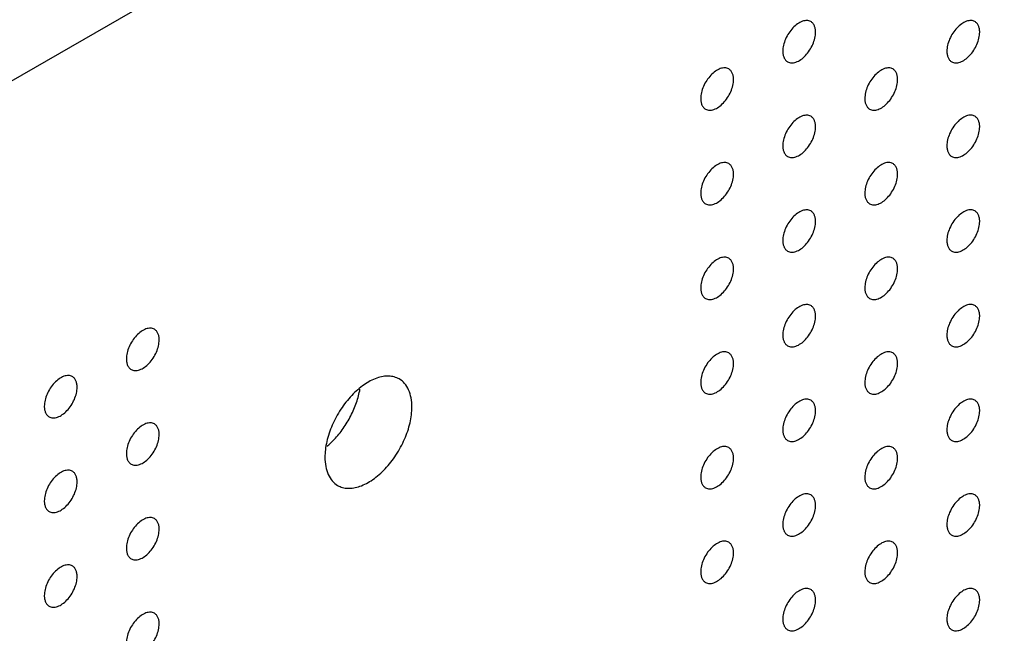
# Model space of a CAD drawing. Header units: inches. Extents: x 0 to 34, y 0 to 22.
# Tile 164 of 176: x 29.698 to 30.546, y 11.799 to 12.328. Entities that reach past the tile are written whole.
import ezdxf

# ---------------------------------------------------------------- set-up
doc = ezdxf.new("R2010")
doc.units = ezdxf.units.IN
doc.header["$LTSCALE"] = 1.87
doc.header["$MEASUREMENT"] = 0
doc.layers.add('02___PRT_ALL_AXES', color=7, linetype='CONTINUOUS')

msp = doc.modelspace()

# ---------------------------------------------------------------- linework, layer by layer
at = {"layer": '02___PRT_ALL_AXES', "color": 7, "linetype": 'CONTINUOUS'}
msp.add_line((32.12248, 13.67951), (24.71564, 9.40289), dxfattribs=at)
for points, knots in [([(30.37933, 12.32665), (30.37884, 12.32694), (30.37775, 12.32739), (30.37596, 12.32765), (30.37403, 12.32751), (30.37123, 12.32676), (30.36765, 12.32481), (30.3637, 12.32131), (30.3602, 12.31683), (30.35744, 12.31175), (30.35567, 12.30647), (30.35519, 12.30287), (30.35519, 12.30117)], [0, 0, 0, 0, 0.042842, 0.087441, 0.135298, 0.187275, 0.304489, 0.438213, 0.582466, 0.729664, 0.871609, 1, 1, 1, 1]), ([(30.38347, 12.3175), (30.38347, 12.31851), (30.38331, 12.32043), (30.38253, 12.32307), (30.38123, 12.32523), (30.37999, 12.32627), (30.37933, 12.32665)], [0, 0, 0, 0, 0.288094, 0.548173, 0.782164, 1, 1, 1, 1]), ([(30.52075, 12.32666), (30.52026, 12.32694), (30.51917, 12.3274), (30.51738, 12.32766), (30.51545, 12.32751), (30.51265, 12.32677), (30.50907, 12.32482), (30.50512, 12.32131), (30.50162, 12.31684), (30.49887, 12.31176), (30.49709, 12.30647), (30.49661, 12.30288), (30.49661, 12.30117)], [0, 0, 0, 0, 0.042842, 0.087441, 0.135298, 0.187275, 0.304489, 0.438213, 0.582466, 0.729664, 0.871609, 1, 1, 1, 1]), ([(30.52489, 12.31751), (30.52489, 12.31851), (30.52473, 12.32044), (30.52395, 12.32308), (30.52265, 12.32524), (30.52141, 12.32628), (30.52075, 12.32666)], [0, 0, 0, 0, 0.288094, 0.548173, 0.782164, 1, 1, 1, 1]), ([(30.35933, 12.29201), (30.35982, 12.29173), (30.36091, 12.29128), (30.3627, 12.29101), (30.36463, 12.29116), (30.36743, 12.2919), (30.37101, 12.29386), (30.37496, 12.29736), (30.37845, 12.30183), (30.38121, 12.30692), (30.38298, 12.3122), (30.38347, 12.31579), (30.38347, 12.3175)], [0, 0, 0, 0, 0.042842, 0.087441, 0.135298, 0.187275, 0.304489, 0.438213, 0.582466, 0.729664, 0.871609, 1, 1, 1, 1]), ([(30.50075, 12.29202), (30.50124, 12.29174), (30.50233, 12.29128), (30.50412, 12.29102), (30.50605, 12.29117), (30.50885, 12.29191), (30.51243, 12.29386), (30.51638, 12.29737), (30.51988, 12.30184), (30.52263, 12.30692), (30.5244, 12.31221), (30.52489, 12.3158), (30.52489, 12.31751)], [0, 0, 0, 0, 0.042842, 0.087441, 0.135298, 0.187275, 0.304489, 0.438213, 0.582466, 0.729664, 0.871609, 1, 1, 1, 1]), ([(30.35519, 12.30117), (30.35519, 12.30016), (30.35535, 12.29824), (30.35612, 12.29559), (30.35743, 12.29343), (30.35867, 12.29239), (30.35933, 12.29201)], [0, 0, 0, 0, 0.288094, 0.548173, 0.782164, 1, 1, 1, 1]), ([(30.49661, 12.30117), (30.49661, 12.30017), (30.49677, 12.29824), (30.49754, 12.2956), (30.49885, 12.29344), (30.50009, 12.2924), (30.50075, 12.29202)], [0, 0, 0, 0, 0.288094, 0.548173, 0.782164, 1, 1, 1, 1]), ([(30.30862, 12.28582), (30.30812, 12.28611), (30.30704, 12.28656), (30.30524, 12.28682), (30.30332, 12.28668), (30.30052, 12.28594), (30.29694, 12.28398), (30.29299, 12.28048), (30.28949, 12.27601), (30.28673, 12.27092), (30.28496, 12.26564), (30.28448, 12.26204), (30.28448, 12.26034)], [0, 0, 0, 0, 0.042842, 0.087441, 0.135298, 0.187275, 0.304489, 0.438213, 0.582466, 0.729664, 0.871609, 1, 1, 1, 1]), ([(30.45004, 12.28583), (30.44955, 12.28612), (30.44846, 12.28657), (30.44667, 12.28683), (30.44474, 12.28669), (30.44194, 12.28594), (30.43836, 12.28399), (30.43441, 12.28049), (30.43091, 12.27601), (30.42815, 12.27093), (30.42638, 12.26565), (30.4259, 12.26205), (30.4259, 12.26035)], [0, 0, 0, 0, 0.042842, 0.087441, 0.135298, 0.187275, 0.304489, 0.438213, 0.582466, 0.729664, 0.871609, 1, 1, 1, 1]), ([(30.31276, 12.27667), (30.31276, 12.27768), (30.3126, 12.2796), (30.31182, 12.28225), (30.31052, 12.28441), (30.30928, 12.28544), (30.30862, 12.28582)], [0, 0, 0, 0, 0.288094, 0.548173, 0.782164, 1, 1, 1, 1]), ([(30.45418, 12.27668), (30.45418, 12.27769), (30.45402, 12.27961), (30.45324, 12.28225), (30.45194, 12.28442), (30.4507, 12.28545), (30.45004, 12.28583)], [0, 0, 0, 0, 0.288094, 0.548173, 0.782164, 1, 1, 1, 1]), ([(30.28862, 12.25119), (30.28911, 12.2509), (30.2902, 12.25045), (30.29199, 12.25018), (30.29392, 12.25033), (30.29672, 12.25107), (30.3003, 12.25303), (30.30425, 12.25653), (30.30774, 12.261), (30.3105, 12.26609), (30.31227, 12.27137), (30.31276, 12.27496), (30.31276, 12.27667)], [0, 0, 0, 0, 0.042842, 0.087441, 0.135298, 0.187275, 0.304489, 0.438213, 0.582466, 0.729664, 0.871609, 1, 1, 1, 1]), ([(30.43004, 12.25119), (30.43053, 12.25091), (30.43162, 12.25046), (30.43341, 12.25019), (30.43534, 12.25034), (30.43814, 12.25108), (30.44172, 12.25304), (30.44567, 12.25654), (30.44916, 12.26101), (30.45192, 12.2661), (30.45369, 12.27138), (30.45418, 12.27497), (30.45418, 12.27668)], [0, 0, 0, 0, 0.042842, 0.087441, 0.135298, 0.187275, 0.304489, 0.438213, 0.582466, 0.729664, 0.871609, 1, 1, 1, 1]), ([(30.28448, 12.26034), (30.28448, 12.25933), (30.28463, 12.25741), (30.28541, 12.25476), (30.28672, 12.2526), (30.28796, 12.25157), (30.28862, 12.25119)], [0, 0, 0, 0, 0.288094, 0.548173, 0.782164, 1, 1, 1, 1]), ([(30.4259, 12.26035), (30.4259, 12.25934), (30.42606, 12.25742), (30.42683, 12.25477), (30.42814, 12.25261), (30.42938, 12.25157), (30.43004, 12.25119)], [0, 0, 0, 0, 0.288094, 0.548173, 0.782164, 1, 1, 1, 1]), ([(30.37933, 12.245), (30.37884, 12.24529), (30.37775, 12.24574), (30.37596, 12.24601), (30.37403, 12.24586), (30.37123, 12.24512), (30.36765, 12.24316), (30.3637, 12.23966), (30.3602, 12.23519), (30.35744, 12.2301), (30.35567, 12.22482), (30.35519, 12.22123), (30.35519, 12.21952)], [0, 0, 0, 0, 0.042842, 0.087441, 0.135298, 0.187275, 0.304489, 0.438213, 0.582466, 0.729664, 0.871609, 1, 1, 1, 1]), ([(30.38347, 12.23585), (30.38347, 12.23686), (30.38331, 12.23878), (30.38253, 12.24143), (30.38123, 12.24359), (30.37999, 12.24462), (30.37933, 12.245)], [0, 0, 0, 0, 0.288094, 0.548173, 0.782164, 1, 1, 1, 1]), ([(30.52075, 12.24501), (30.52026, 12.2453), (30.51917, 12.24575), (30.51738, 12.24601), (30.51545, 12.24587), (30.51265, 12.24512), (30.50907, 12.24317), (30.50512, 12.23967), (30.50162, 12.2352), (30.49887, 12.23011), (30.49709, 12.22483), (30.49661, 12.22123), (30.49661, 12.21953)], [0, 0, 0, 0, 0.042842, 0.087441, 0.135298, 0.187275, 0.304489, 0.438213, 0.582466, 0.729664, 0.871609, 1, 1, 1, 1]), ([(30.52489, 12.23586), (30.52489, 12.23687), (30.52473, 12.23879), (30.52395, 12.24144), (30.52265, 12.2436), (30.52141, 12.24463), (30.52075, 12.24501)], [0, 0, 0, 0, 0.288094, 0.548173, 0.782164, 1, 1, 1, 1]), ([(30.35933, 12.21037), (30.35982, 12.21008), (30.36091, 12.20963), (30.3627, 12.20937), (30.36463, 12.20951), (30.36743, 12.21025), (30.37101, 12.21221), (30.37496, 12.21571), (30.37845, 12.22018), (30.38121, 12.22527), (30.38298, 12.23055), (30.38347, 12.23415), (30.38347, 12.23585)], [0, 0, 0, 0, 0.042842, 0.087441, 0.135298, 0.187275, 0.304489, 0.438213, 0.582466, 0.729664, 0.871609, 1, 1, 1, 1]), ([(30.50075, 12.21037), (30.50124, 12.21009), (30.50233, 12.20964), (30.50412, 12.20937), (30.50605, 12.20952), (30.50885, 12.21026), (30.51243, 12.21222), (30.51638, 12.21572), (30.51988, 12.22019), (30.52263, 12.22528), (30.5244, 12.23056), (30.52489, 12.23415), (30.52489, 12.23586)], [0, 0, 0, 0, 0.042842, 0.087441, 0.135298, 0.187275, 0.304489, 0.438213, 0.582466, 0.729664, 0.871609, 1, 1, 1, 1]), ([(30.35519, 12.21952), (30.35519, 12.21851), (30.35535, 12.21659), (30.35612, 12.21394), (30.35743, 12.21178), (30.35867, 12.21075), (30.35933, 12.21037)], [0, 0, 0, 0, 0.288094, 0.548173, 0.782164, 1, 1, 1, 1]), ([(30.49661, 12.21953), (30.49661, 12.21852), (30.49677, 12.2166), (30.49754, 12.21395), (30.49885, 12.21179), (30.50009, 12.21075), (30.50075, 12.21037)], [0, 0, 0, 0, 0.288094, 0.548173, 0.782164, 1, 1, 1, 1]), ([(30.30862, 12.20418), (30.30812, 12.20446), (30.30704, 12.20491), (30.30524, 12.20518), (30.30332, 12.20503), (30.30052, 12.20429), (30.29694, 12.20233), (30.29299, 12.19883), (30.28949, 12.19436), (30.28673, 12.18927), (30.28496, 12.18399), (30.28448, 12.1804), (30.28448, 12.17869)], [0, 0, 0, 0, 0.042842, 0.087441, 0.135298, 0.187275, 0.304489, 0.438213, 0.582466, 0.729664, 0.871609, 1, 1, 1, 1]), ([(30.31276, 12.19502), (30.31276, 12.19603), (30.3126, 12.19795), (30.31182, 12.2006), (30.31052, 12.20276), (30.30928, 12.2038), (30.30862, 12.20418)], [0, 0, 0, 0, 0.288094, 0.548173, 0.782164, 1, 1, 1, 1]), ([(30.45004, 12.20419), (30.44955, 12.20447), (30.44846, 12.20492), (30.44667, 12.20519), (30.44474, 12.20504), (30.44194, 12.2043), (30.43836, 12.20234), (30.43441, 12.19884), (30.43091, 12.19437), (30.42815, 12.18928), (30.42638, 12.184), (30.4259, 12.18041), (30.4259, 12.1787)], [0, 0, 0, 0, 0.042842, 0.087441, 0.135298, 0.187275, 0.304489, 0.438213, 0.582466, 0.729664, 0.871609, 1, 1, 1, 1]), ([(30.45418, 12.19503), (30.45418, 12.19604), (30.45402, 12.19796), (30.45324, 12.20061), (30.45194, 12.20277), (30.4507, 12.2038), (30.45004, 12.20419)], [0, 0, 0, 0, 0.288094, 0.548173, 0.782164, 1, 1, 1, 1]), ([(30.28862, 12.16954), (30.28911, 12.16925), (30.2902, 12.1688), (30.29199, 12.16854), (30.29392, 12.16868), (30.29672, 12.16943), (30.3003, 12.17138), (30.30425, 12.17488), (30.30774, 12.17936), (30.3105, 12.18444), (30.31227, 12.18972), (30.31276, 12.19332), (30.31276, 12.19502)], [0, 0, 0, 0, 0.042842, 0.087441, 0.135298, 0.187275, 0.304489, 0.438213, 0.582466, 0.729664, 0.871609, 1, 1, 1, 1]), ([(30.43004, 12.16955), (30.43053, 12.16926), (30.43162, 12.16881), (30.43341, 12.16855), (30.43534, 12.16869), (30.43814, 12.16943), (30.44172, 12.17139), (30.44567, 12.17489), (30.44916, 12.17936), (30.45192, 12.18445), (30.45369, 12.18973), (30.45418, 12.19333), (30.45418, 12.19503)], [0, 0, 0, 0, 0.042842, 0.087441, 0.135298, 0.187275, 0.304489, 0.438213, 0.582466, 0.729664, 0.871609, 1, 1, 1, 1]), ([(30.28448, 12.17869), (30.28448, 12.17768), (30.28463, 12.17576), (30.28541, 12.17312), (30.28672, 12.17096), (30.28796, 12.16992), (30.28862, 12.16954)], [0, 0, 0, 0, 0.288094, 0.548173, 0.782164, 1, 1, 1, 1]), ([(30.4259, 12.1787), (30.4259, 12.17769), (30.42606, 12.17577), (30.42683, 12.17312), (30.42814, 12.17096), (30.42938, 12.16993), (30.43004, 12.16955)], [0, 0, 0, 0, 0.288094, 0.548173, 0.782164, 1, 1, 1, 1]), ([(30.37933, 12.16336), (30.37884, 12.16364), (30.37775, 12.16409), (30.37596, 12.16436), (30.37403, 12.16421), (30.37123, 12.16347), (30.36765, 12.16151), (30.3637, 12.15801), (30.3602, 12.15354), (30.35744, 12.14845), (30.35567, 12.14317), (30.35519, 12.13958), (30.35519, 12.13787)], [0, 0, 0, 0, 0.042842, 0.087441, 0.135298, 0.187275, 0.304489, 0.438213, 0.582466, 0.729664, 0.871609, 1, 1, 1, 1]), ([(30.38347, 12.1542), (30.38347, 12.15521), (30.38331, 12.15713), (30.38253, 12.15978), (30.38123, 12.16194), (30.37999, 12.16298), (30.37933, 12.16336)], [0, 0, 0, 0, 0.288094, 0.548173, 0.782164, 1, 1, 1, 1]), ([(30.52075, 12.16337), (30.52026, 12.16365), (30.51917, 12.1641), (30.51738, 12.16437), (30.51545, 12.16422), (30.51265, 12.16348), (30.50907, 12.16152), (30.50512, 12.15802), (30.50162, 12.15355), (30.49887, 12.14846), (30.49709, 12.14318), (30.49661, 12.13959), (30.49661, 12.13788)], [0, 0, 0, 0, 0.042842, 0.087441, 0.135298, 0.187275, 0.304489, 0.438213, 0.582466, 0.729664, 0.871609, 1, 1, 1, 1]), ([(30.52489, 12.15421), (30.52489, 12.15522), (30.52473, 12.15714), (30.52395, 12.15979), (30.52265, 12.16195), (30.52141, 12.16299), (30.52075, 12.16337)], [0, 0, 0, 0, 0.288094, 0.548173, 0.782164, 1, 1, 1, 1]), ([(30.35933, 12.12872), (30.35982, 12.12843), (30.36091, 12.12798), (30.3627, 12.12772), (30.36463, 12.12787), (30.36743, 12.12861), (30.37101, 12.13056), (30.37496, 12.13406), (30.37845, 12.13854), (30.38121, 12.14362), (30.38298, 12.14891), (30.38347, 12.1525), (30.38347, 12.1542)], [0, 0, 0, 0, 0.042842, 0.087441, 0.135298, 0.187275, 0.304489, 0.438213, 0.582466, 0.729664, 0.871609, 1, 1, 1, 1]), ([(30.50075, 12.12873), (30.50124, 12.12844), (30.50233, 12.12799), (30.50412, 12.12773), (30.50605, 12.12787), (30.50885, 12.12862), (30.51243, 12.13057), (30.51638, 12.13407), (30.51988, 12.13854), (30.52263, 12.14363), (30.5244, 12.14891), (30.52489, 12.15251), (30.52489, 12.15421)], [0, 0, 0, 0, 0.042842, 0.087441, 0.135298, 0.187275, 0.304489, 0.438213, 0.582466, 0.729664, 0.871609, 1, 1, 1, 1]), ([(30.35519, 12.13787), (30.35519, 12.13687), (30.35535, 12.13494), (30.35612, 12.1323), (30.35743, 12.13014), (30.35867, 12.1291), (30.35933, 12.12872)], [0, 0, 0, 0, 0.288094, 0.548173, 0.782164, 1, 1, 1, 1]), ([(30.49661, 12.13788), (30.49661, 12.13687), (30.49677, 12.13495), (30.49754, 12.1323), (30.49885, 12.13014), (30.50009, 12.12911), (30.50075, 12.12873)], [0, 0, 0, 0, 0.288094, 0.548173, 0.782164, 1, 1, 1, 1]), ([(30.30862, 12.12253), (30.30812, 12.12281), (30.30704, 12.12327), (30.30524, 12.12353), (30.30332, 12.12338), (30.30052, 12.12264), (30.29694, 12.12069), (30.29299, 12.11718), (30.28949, 12.11271), (30.28673, 12.10763), (30.28496, 12.10234), (30.28448, 12.09875), (30.28448, 12.09705)], [0, 0, 0, 0, 0.042842, 0.087441, 0.135298, 0.187275, 0.304489, 0.438213, 0.582466, 0.729664, 0.871609, 1, 1, 1, 1]), ([(30.31276, 12.11338), (30.31276, 12.11438), (30.3126, 12.11631), (30.31182, 12.11895), (30.31052, 12.12111), (30.30928, 12.12215), (30.30862, 12.12253)], [0, 0, 0, 0, 0.288094, 0.548173, 0.782164, 1, 1, 1, 1]), ([(30.45004, 12.12254), (30.44955, 12.12282), (30.44846, 12.12328), (30.44667, 12.12354), (30.44474, 12.12339), (30.44194, 12.12265), (30.43836, 12.12069), (30.43441, 12.11719), (30.43091, 12.11272), (30.42815, 12.10763), (30.42638, 12.10235), (30.4259, 12.09876), (30.4259, 12.09705)], [0, 0, 0, 0, 0.042842, 0.087441, 0.135298, 0.187275, 0.304489, 0.438213, 0.582466, 0.729664, 0.871609, 1, 1, 1, 1]), ([(30.45418, 12.11338), (30.45418, 12.11439), (30.45402, 12.11631), (30.45324, 12.11896), (30.45194, 12.12112), (30.4507, 12.12216), (30.45004, 12.12254)], [0, 0, 0, 0, 0.288094, 0.548173, 0.782164, 1, 1, 1, 1]), ([(30.28862, 12.08789), (30.28911, 12.08761), (30.2902, 12.08715), (30.29199, 12.08689), (30.29392, 12.08704), (30.29672, 12.08778), (30.3003, 12.08973), (30.30425, 12.09324), (30.30774, 12.09771), (30.3105, 12.10279), (30.31227, 12.10808), (30.31276, 12.11167), (30.31276, 12.11338)], [0, 0, 0, 0, 0.042842, 0.087441, 0.135298, 0.187275, 0.304489, 0.438213, 0.582466, 0.729664, 0.871609, 1, 1, 1, 1]), ([(30.43004, 12.0879), (30.43053, 12.08761), (30.43162, 12.08716), (30.43341, 12.0869), (30.43534, 12.08705), (30.43814, 12.08779), (30.44172, 12.08974), (30.44567, 12.09325), (30.44916, 12.09772), (30.45192, 12.1028), (30.45369, 12.10809), (30.45418, 12.11168), (30.45418, 12.11338)], [0, 0, 0, 0, 0.042842, 0.087441, 0.135298, 0.187275, 0.304489, 0.438213, 0.582466, 0.729664, 0.871609, 1, 1, 1, 1]), ([(30.28448, 12.09705), (30.28448, 12.09604), (30.28463, 12.09411), (30.28541, 12.09147), (30.28672, 12.08931), (30.28796, 12.08827), (30.28862, 12.08789)], [0, 0, 0, 0, 0.288094, 0.548173, 0.782164, 1, 1, 1, 1]), ([(30.4259, 12.09705), (30.4259, 12.09605), (30.42606, 12.09412), (30.42683, 12.09148), (30.42814, 12.08932), (30.42938, 12.08828), (30.43004, 12.0879)], [0, 0, 0, 0, 0.288094, 0.548173, 0.782164, 1, 1, 1, 1]), ([(30.37933, 12.08171), (30.37884, 12.082), (30.37775, 12.08245), (30.37596, 12.08271), (30.37403, 12.08256), (30.37123, 12.08182), (30.36765, 12.07987), (30.3637, 12.07636), (30.3602, 12.07189), (30.35744, 12.06681), (30.35567, 12.06152), (30.35519, 12.05793), (30.35519, 12.05623)], [0, 0, 0, 0, 0.042842, 0.087441, 0.135298, 0.187275, 0.304489, 0.438213, 0.582466, 0.729664, 0.871609, 1, 1, 1, 1]), ([(30.38347, 12.07256), (30.38347, 12.07356), (30.38331, 12.07549), (30.38253, 12.07813), (30.38123, 12.08029), (30.37999, 12.08133), (30.37933, 12.08171)], [0, 0, 0, 0, 0.288094, 0.548173, 0.782164, 1, 1, 1, 1]), ([(30.52075, 12.08172), (30.52026, 12.082), (30.51917, 12.08246), (30.51738, 12.08272), (30.51545, 12.08257), (30.51265, 12.08183), (30.50907, 12.07988), (30.50512, 12.07637), (30.50162, 12.0719), (30.49887, 12.06682), (30.49709, 12.06153), (30.49661, 12.05794), (30.49661, 12.05623)], [0, 0, 0, 0, 0.042842, 0.087441, 0.135298, 0.187275, 0.304489, 0.438213, 0.582466, 0.729664, 0.871609, 1, 1, 1, 1]), ([(30.52489, 12.07256), (30.52489, 12.07357), (30.52473, 12.0755), (30.52395, 12.07814), (30.52265, 12.0803), (30.52141, 12.08134), (30.52075, 12.08172)], [0, 0, 0, 0, 0.288094, 0.548173, 0.782164, 1, 1, 1, 1]), ([(30.35933, 12.04707), (30.35982, 12.04679), (30.36091, 12.04633), (30.3627, 12.04607), (30.36463, 12.04622), (30.36743, 12.04696), (30.37101, 12.04892), (30.37496, 12.05242), (30.37845, 12.05689), (30.38121, 12.06198), (30.38298, 12.06726), (30.38347, 12.07085), (30.38347, 12.07256)], [0, 0, 0, 0, 0.042842, 0.087441, 0.135298, 0.187275, 0.304489, 0.438213, 0.582466, 0.729664, 0.871609, 1, 1, 1, 1]), ([(30.50075, 12.04708), (30.50124, 12.0468), (30.50233, 12.04634), (30.50412, 12.04608), (30.50605, 12.04623), (30.50885, 12.04697), (30.51243, 12.04892), (30.51638, 12.05243), (30.51988, 12.0569), (30.52263, 12.06198), (30.5244, 12.06727), (30.52489, 12.07086), (30.52489, 12.07256)], [0, 0, 0, 0, 0.042842, 0.087441, 0.135298, 0.187275, 0.304489, 0.438213, 0.582466, 0.729664, 0.871609, 1, 1, 1, 1]), ([(29.81364, 12.06127), (29.81315, 12.06155), (29.81206, 12.062), (29.81027, 12.06227), (29.80834, 12.06212), (29.80554, 12.06138), (29.80196, 12.05942), (29.79801, 12.05592), (29.79452, 12.05145), (29.79176, 12.04636), (29.78999, 12.04108), (29.7895, 12.03749), (29.7895, 12.03578)], [0, 0, 0, 0, 0.042842, 0.087441, 0.135298, 0.187275, 0.304489, 0.438213, 0.582466, 0.729664, 0.871609, 1, 1, 1, 1]), ([(29.81778, 12.05211), (29.81778, 12.05312), (29.81763, 12.05504), (29.81685, 12.05769), (29.81554, 12.05985), (29.8143, 12.06089), (29.81364, 12.06127)], [0, 0, 0, 0, 0.288094, 0.548173, 0.782164, 1, 1, 1, 1]), ([(29.79364, 12.02663), (29.79414, 12.02634), (29.79522, 12.02589), (29.79701, 12.02563), (29.79894, 12.02577), (29.80174, 12.02652), (29.80532, 12.02847), (29.80927, 12.03197), (29.81277, 12.03645), (29.81553, 12.04153), (29.8173, 12.04681), (29.81778, 12.05041), (29.81778, 12.05211)], [0, 0, 0, 0, 0.042842, 0.087441, 0.135298, 0.187275, 0.304489, 0.438213, 0.582466, 0.729664, 0.871609, 1, 1, 1, 1]), ([(30.35519, 12.05623), (30.35519, 12.05522), (30.35535, 12.0533), (30.35612, 12.05065), (30.35743, 12.04849), (30.35867, 12.04745), (30.35933, 12.04707)], [0, 0, 0, 0, 0.288094, 0.548173, 0.782164, 1, 1, 1, 1]), ([(30.49661, 12.05623), (30.49661, 12.05523), (30.49677, 12.0533), (30.49754, 12.05066), (30.49885, 12.0485), (30.50009, 12.04746), (30.50075, 12.04708)], [0, 0, 0, 0, 0.288094, 0.548173, 0.782164, 1, 1, 1, 1]), ([(30.30862, 12.04088), (30.30812, 12.04117), (30.30704, 12.04162), (30.30524, 12.04188), (30.30332, 12.04174), (30.30052, 12.04099), (30.29694, 12.03904), (30.29299, 12.03554), (30.28949, 12.03107), (30.28673, 12.02598), (30.28496, 12.0207), (30.28448, 12.0171), (30.28448, 12.0154)], [0, 0, 0, 0, 0.042842, 0.087441, 0.135298, 0.187275, 0.304489, 0.438213, 0.582466, 0.729664, 0.871609, 1, 1, 1, 1]), ([(30.31276, 12.03173), (30.31276, 12.03274), (30.3126, 12.03466), (30.31182, 12.03731), (30.31052, 12.03947), (30.30928, 12.0405), (30.30862, 12.04088)], [0, 0, 0, 0, 0.288094, 0.548173, 0.782164, 1, 1, 1, 1]), ([(30.45004, 12.04089), (30.44955, 12.04118), (30.44846, 12.04163), (30.44667, 12.04189), (30.44474, 12.04174), (30.44194, 12.041), (30.43836, 12.03905), (30.43441, 12.03555), (30.43091, 12.03107), (30.42815, 12.02599), (30.42638, 12.0207), (30.4259, 12.01711), (30.4259, 12.01541)], [0, 0, 0, 0, 0.042842, 0.087441, 0.135298, 0.187275, 0.304489, 0.438213, 0.582466, 0.729664, 0.871609, 1, 1, 1, 1]), ([(30.45418, 12.03174), (30.45418, 12.03274), (30.45402, 12.03467), (30.45324, 12.03731), (30.45194, 12.03947), (30.4507, 12.04051), (30.45004, 12.04089)], [0, 0, 0, 0, 0.288094, 0.548173, 0.782164, 1, 1, 1, 1]), ([(29.7895, 12.03578), (29.7895, 12.03478), (29.78966, 12.03285), (29.79044, 12.03021), (29.79174, 12.02805), (29.79298, 12.02701), (29.79364, 12.02663)], [0, 0, 0, 0, 0.288094, 0.548173, 0.782164, 1, 1, 1, 1]), ([(30.28862, 12.00624), (30.28911, 12.00596), (30.2902, 12.00551), (30.29199, 12.00524), (30.29392, 12.00539), (30.29672, 12.00613), (30.3003, 12.00809), (30.30425, 12.01159), (30.30774, 12.01606), (30.3105, 12.02115), (30.31227, 12.02643), (30.31276, 12.03002), (30.31276, 12.03173)], [0, 0, 0, 0, 0.042842, 0.087441, 0.135298, 0.187275, 0.304489, 0.438213, 0.582466, 0.729664, 0.871609, 1, 1, 1, 1]), ([(30.43004, 12.00625), (30.43053, 12.00597), (30.43162, 12.00552), (30.43341, 12.00525), (30.43534, 12.0054), (30.43814, 12.00614), (30.44172, 12.0081), (30.44567, 12.0116), (30.44916, 12.01607), (30.45192, 12.02116), (30.45369, 12.02644), (30.45418, 12.03003), (30.45418, 12.03174)], [0, 0, 0, 0, 0.042842, 0.087441, 0.135298, 0.187275, 0.304489, 0.438213, 0.582466, 0.729664, 0.871609, 1, 1, 1, 1]), ([(29.74293, 12.02044), (29.74244, 12.02072), (29.74135, 12.02118), (29.73956, 12.02144), (29.73763, 12.02129), (29.73483, 12.02055), (29.73125, 12.0186), (29.7273, 12.01509), (29.72381, 12.01062), (29.72105, 12.00554), (29.71928, 12.00025), (29.71879, 11.99666), (29.71879, 11.99496)], [0, 0, 0, 0, 0.042842, 0.087441, 0.135298, 0.187275, 0.304489, 0.438213, 0.582466, 0.729664, 0.871609, 1, 1, 1, 1]), ([(29.74707, 12.01129), (29.74707, 12.01229), (29.74691, 12.01422), (29.74614, 12.01686), (29.74483, 12.01902), (29.74359, 12.02006), (29.74293, 12.02044)], [0, 0, 0, 0, 0.288094, 0.548173, 0.782164, 1, 1, 1, 1]), ([(30.0246, 12.01842), (30.02329, 12.01917), (30.02041, 12.02036), (30.01566, 12.02106), (30.01055, 12.02069), (30.00313, 12.01871), (29.99365, 12.01353), (29.98317, 12.00425), (29.97391, 11.99239), (29.96662, 11.97892), (29.96259, 11.967), (29.96092, 11.95761), (29.96062, 11.95307), (29.96062, 11.95088)], [0, 0, 0, 0, 0.042847, 0.087469, 0.135284, 0.18725, 0.304483, 0.438129, 0.582466, 0.72954, 0.871223, 0.937716, 1, 1, 1, 1]), ([(30.03557, 11.99416), (30.03557, 11.99684), (30.03516, 12.00194), (30.0331, 12.00896), (30.02962, 12.01466), (30.02635, 12.01741), (30.0246, 12.01842)], [0, 0, 0, 0, 0.289147, 0.54903, 0.782314, 1, 1, 1, 1]), ([(30.28448, 12.0154), (30.28448, 12.01439), (30.28463, 12.01247), (30.28541, 12.00982), (30.28672, 12.00766), (30.28796, 12.00662), (30.28862, 12.00624)], [0, 0, 0, 0, 0.288094, 0.548173, 0.782164, 1, 1, 1, 1]), ([(30.4259, 12.01541), (30.4259, 12.0144), (30.42606, 12.01248), (30.42683, 12.00983), (30.42814, 12.00767), (30.42938, 12.00663), (30.43004, 12.00625)], [0, 0, 0, 0, 0.288094, 0.548173, 0.782164, 1, 1, 1, 1]), ([(29.72293, 11.9858), (29.72342, 11.98552), (29.72451, 11.98506), (29.7263, 11.9848), (29.72823, 11.98495), (29.73103, 11.98569), (29.73461, 11.98764), (29.73856, 11.99115), (29.74206, 11.99562), (29.74482, 12.0007), (29.74659, 12.00599), (29.74707, 12.00958), (29.74707, 12.01129)], [0, 0, 0, 0, 0.042842, 0.087441, 0.135298, 0.187275, 0.304489, 0.438213, 0.582466, 0.729664, 0.871609, 1, 1, 1, 1]), ([(29.9686, 11.96613), (29.97144, 11.96913), (29.97671, 11.97565), (29.98319, 11.9864), (29.98808, 11.99779), (29.99017, 12.0057), (29.99084, 12.0096)], [0, 0, 0, 0, 0.250317, 0.50671, 0.759616, 1, 1, 1, 1]), ([(30.37933, 12.00006), (30.37884, 12.00035), (30.37775, 12.0008), (30.37596, 12.00106), (30.37403, 12.00092), (30.37123, 12.00018), (30.36765, 11.99822), (30.3637, 11.99472), (30.3602, 11.99025), (30.35744, 11.98516), (30.35567, 11.97988), (30.35519, 11.97628), (30.35519, 11.97458)], [0, 0, 0, 0, 0.042842, 0.087441, 0.135298, 0.187275, 0.304489, 0.438213, 0.582466, 0.729664, 0.871609, 1, 1, 1, 1]), ([(30.38347, 11.99091), (30.38347, 11.99192), (30.38331, 11.99384), (30.38253, 11.99649), (30.38123, 11.99865), (30.37999, 11.99968), (30.37933, 12.00006)], [0, 0, 0, 0, 0.288094, 0.548173, 0.782164, 1, 1, 1, 1]), ([(30.52075, 12.00007), (30.52026, 12.00036), (30.51917, 12.00081), (30.51738, 12.00107), (30.51545, 12.00093), (30.51265, 12.00018), (30.50907, 11.99823), (30.50512, 11.99473), (30.50162, 11.99025), (30.49887, 11.98517), (30.49709, 11.97989), (30.49661, 11.97629), (30.49661, 11.97459)], [0, 0, 0, 0, 0.042842, 0.087441, 0.135298, 0.187275, 0.304489, 0.438213, 0.582466, 0.729664, 0.871609, 1, 1, 1, 1]), ([(30.52489, 11.99092), (30.52489, 11.99193), (30.52473, 11.99385), (30.52395, 11.99649), (30.52265, 11.99865), (30.52141, 11.99969), (30.52075, 12.00007)], [0, 0, 0, 0, 0.288094, 0.548173, 0.782164, 1, 1, 1, 1]), ([(29.71879, 11.99496), (29.71879, 11.99395), (29.71895, 11.99202), (29.71973, 11.98938), (29.72103, 11.98722), (29.72227, 11.98618), (29.72293, 11.9858)], [0, 0, 0, 0, 0.288094, 0.548173, 0.782164, 1, 1, 1, 1]), ([(29.9716, 11.92662), (29.9729, 11.92587), (29.97578, 11.92467), (29.98054, 11.92397), (29.98564, 11.92435), (29.99306, 11.92632), (30.00255, 11.93151), (30.01303, 11.94079), (30.02228, 11.95264), (30.02958, 11.96611), (30.03361, 11.97804), (30.03527, 11.98743), (30.03557, 11.99196), (30.03557, 11.99416)], [0, 0, 0, 0, 0.042847, 0.087469, 0.135284, 0.18725, 0.304483, 0.438129, 0.582466, 0.72954, 0.871223, 0.937716, 1, 1, 1, 1]), ([(30.35933, 11.96542), (30.35982, 11.96514), (30.36091, 11.96469), (30.3627, 11.96442), (30.36463, 11.96457), (30.36743, 11.96531), (30.37101, 11.96727), (30.37496, 11.97077), (30.37845, 11.97524), (30.38121, 11.98033), (30.38298, 11.98561), (30.38347, 11.9892), (30.38347, 11.99091)], [0, 0, 0, 0, 0.042842, 0.087441, 0.135298, 0.187275, 0.304489, 0.438213, 0.582466, 0.729664, 0.871609, 1, 1, 1, 1]), ([(30.50075, 11.96543), (30.50124, 11.96515), (30.50233, 11.9647), (30.50412, 11.96443), (30.50605, 11.96458), (30.50885, 11.96532), (30.51243, 11.96728), (30.51638, 11.97078), (30.51988, 11.97525), (30.52263, 11.98034), (30.5244, 11.98562), (30.52489, 11.98921), (30.52489, 11.99092)], [0, 0, 0, 0, 0.042842, 0.087441, 0.135298, 0.187275, 0.304489, 0.438213, 0.582466, 0.729664, 0.871609, 1, 1, 1, 1]), ([(29.81364, 11.97962), (29.81315, 11.9799), (29.81206, 11.98036), (29.81027, 11.98062), (29.80834, 11.98047), (29.80554, 11.97973), (29.80196, 11.97778), (29.79801, 11.97427), (29.79452, 11.9698), (29.79176, 11.96472), (29.78999, 11.95943), (29.7895, 11.95584), (29.7895, 11.95414)], [0, 0, 0, 0, 0.042842, 0.087441, 0.135298, 0.187275, 0.304489, 0.438213, 0.582466, 0.729664, 0.871609, 1, 1, 1, 1]), ([(29.81778, 11.97047), (29.81778, 11.97147), (29.81763, 11.9734), (29.81685, 11.97604), (29.81554, 11.9782), (29.8143, 11.97924), (29.81364, 11.97962)], [0, 0, 0, 0, 0.288094, 0.548173, 0.782164, 1, 1, 1, 1]), ([(30.35519, 11.97458), (30.35519, 11.97357), (30.35535, 11.97165), (30.35612, 11.969), (30.35743, 11.96684), (30.35867, 11.96581), (30.35933, 11.96542)], [0, 0, 0, 0, 0.288094, 0.548173, 0.782164, 1, 1, 1, 1]), ([(30.49661, 11.97459), (30.49661, 11.97358), (30.49677, 11.97166), (30.49754, 11.96901), (30.49885, 11.96685), (30.50009, 11.96581), (30.50075, 11.96543)], [0, 0, 0, 0, 0.288094, 0.548173, 0.782164, 1, 1, 1, 1]), ([(29.79364, 11.94498), (29.79414, 11.9447), (29.79522, 11.94424), (29.79701, 11.94398), (29.79894, 11.94413), (29.80174, 11.94487), (29.80532, 11.94682), (29.80927, 11.95033), (29.81277, 11.9548), (29.81553, 11.95988), (29.8173, 11.96517), (29.81778, 11.96876), (29.81778, 11.97047)], [0, 0, 0, 0, 0.042842, 0.087441, 0.135298, 0.187275, 0.304489, 0.438213, 0.582466, 0.729664, 0.871609, 1, 1, 1, 1]), ([(29.96235, 11.96026), (29.96289, 11.96071), (29.96506, 11.96257), (29.96711, 11.96457), (29.9686, 11.96613)], [0, 0, 0, 0, 0.244724, 1, 1, 1, 1]), ([(30.30862, 11.95924), (30.30812, 11.95952), (30.30704, 11.95997), (30.30524, 11.96024), (30.30332, 11.96009), (30.30052, 11.95935), (30.29694, 11.95739), (30.29299, 11.95389), (30.28949, 11.94942), (30.28673, 11.94433), (30.28496, 11.93905), (30.28448, 11.93546), (30.28448, 11.93375)], [0, 0, 0, 0, 0.042842, 0.087441, 0.135298, 0.187275, 0.304489, 0.438213, 0.582466, 0.729664, 0.871609, 1, 1, 1, 1]), ([(30.31276, 11.95008), (30.31276, 11.95109), (30.3126, 11.95301), (30.31182, 11.95566), (30.31052, 11.95782), (30.30928, 11.95886), (30.30862, 11.95924)], [0, 0, 0, 0, 0.288094, 0.548173, 0.782164, 1, 1, 1, 1]), ([(30.45004, 11.95924), (30.44955, 11.95953), (30.44846, 11.95998), (30.44667, 11.96024), (30.44474, 11.9601), (30.44194, 11.95936), (30.43836, 11.9574), (30.43441, 11.9539), (30.43091, 11.94943), (30.42815, 11.94434), (30.42638, 11.93906), (30.4259, 11.93546), (30.4259, 11.93376)], [0, 0, 0, 0, 0.042842, 0.087441, 0.135298, 0.187275, 0.304489, 0.438213, 0.582466, 0.729664, 0.871609, 1, 1, 1, 1]), ([(30.45418, 11.95009), (30.45418, 11.9511), (30.45402, 11.95302), (30.45324, 11.95567), (30.45194, 11.95783), (30.4507, 11.95886), (30.45004, 11.95924)], [0, 0, 0, 0, 0.288094, 0.548173, 0.782164, 1, 1, 1, 1]), ([(29.7895, 11.95414), (29.7895, 11.95313), (29.78966, 11.95121), (29.79044, 11.94856), (29.79174, 11.9464), (29.79298, 11.94536), (29.79364, 11.94498)], [0, 0, 0, 0, 0.288094, 0.548173, 0.782164, 1, 1, 1, 1]), ([(29.96062, 11.95088), (29.96062, 11.9482), (29.96104, 11.94309), (29.96309, 11.93607), (29.96658, 11.93038), (29.96985, 11.92763), (29.9716, 11.92662)], [0, 0, 0, 0, 0.289147, 0.54903, 0.782314, 1, 1, 1, 1]), ([(30.28862, 11.9246), (30.28911, 11.92431), (30.2902, 11.92386), (30.29199, 11.9236), (30.29392, 11.92374), (30.29672, 11.92449), (30.3003, 11.92644), (30.30425, 11.92994), (30.30774, 11.93441), (30.3105, 11.9395), (30.31227, 11.94478), (30.31276, 11.94838), (30.31276, 11.95008)], [0, 0, 0, 0, 0.042842, 0.087441, 0.135298, 0.187275, 0.304489, 0.438213, 0.582466, 0.729664, 0.871609, 1, 1, 1, 1]), ([(30.43004, 11.92461), (30.43053, 11.92432), (30.43162, 11.92387), (30.43341, 11.9236), (30.43534, 11.92375), (30.43814, 11.92449), (30.44172, 11.92645), (30.44567, 11.92995), (30.44916, 11.93442), (30.45192, 11.93951), (30.45369, 11.94479), (30.45418, 11.94838), (30.45418, 11.95009)], [0, 0, 0, 0, 0.042842, 0.087441, 0.135298, 0.187275, 0.304489, 0.438213, 0.582466, 0.729664, 0.871609, 1, 1, 1, 1]), ([(29.74293, 11.93879), (29.74244, 11.93908), (29.74135, 11.93953), (29.73956, 11.93979), (29.73763, 11.93965), (29.73483, 11.9389), (29.73125, 11.93695), (29.7273, 11.93345), (29.72381, 11.92898), (29.72105, 11.92389), (29.71928, 11.91861), (29.71879, 11.91501), (29.71879, 11.91331)], [0, 0, 0, 0, 0.042842, 0.087441, 0.135298, 0.187275, 0.304489, 0.438213, 0.582466, 0.729664, 0.871609, 1, 1, 1, 1]), ([(29.74707, 11.92964), (29.74707, 11.93065), (29.74691, 11.93257), (29.74614, 11.93522), (29.74483, 11.93738), (29.74359, 11.93841), (29.74293, 11.93879)], [0, 0, 0, 0, 0.288094, 0.548173, 0.782164, 1, 1, 1, 1]), ([(30.28448, 11.93375), (30.28448, 11.93274), (30.28463, 11.93082), (30.28541, 11.92817), (30.28672, 11.92601), (30.28796, 11.92498), (30.28862, 11.9246)], [0, 0, 0, 0, 0.288094, 0.548173, 0.782164, 1, 1, 1, 1]), ([(30.4259, 11.93376), (30.4259, 11.93275), (30.42606, 11.93083), (30.42683, 11.92818), (30.42814, 11.92602), (30.42938, 11.92499), (30.43004, 11.92461)], [0, 0, 0, 0, 0.288094, 0.548173, 0.782164, 1, 1, 1, 1]), ([(29.72293, 11.90415), (29.72342, 11.90387), (29.72451, 11.90342), (29.7263, 11.90315), (29.72823, 11.9033), (29.73103, 11.90404), (29.73461, 11.906), (29.73856, 11.9095), (29.74206, 11.91397), (29.74482, 11.91906), (29.74659, 11.92434), (29.74707, 11.92793), (29.74707, 11.92964)], [0, 0, 0, 0, 0.042842, 0.087441, 0.135298, 0.187275, 0.304489, 0.438213, 0.582466, 0.729664, 0.871609, 1, 1, 1, 1]), ([(30.37933, 11.91842), (30.37884, 11.9187), (30.37775, 11.91915), (30.37596, 11.91942), (30.37403, 11.91927), (30.37123, 11.91853), (30.36765, 11.91657), (30.3637, 11.91307), (30.3602, 11.9086), (30.35744, 11.90351), (30.35567, 11.89823), (30.35519, 11.89464), (30.35519, 11.89293)], [0, 0, 0, 0, 0.042842, 0.087441, 0.135298, 0.187275, 0.304489, 0.438213, 0.582466, 0.729664, 0.871609, 1, 1, 1, 1]), ([(30.38347, 11.90926), (30.38347, 11.91027), (30.38331, 11.91219), (30.38253, 11.91484), (30.38123, 11.917), (30.37999, 11.91804), (30.37933, 11.91842)], [0, 0, 0, 0, 0.288094, 0.548173, 0.782164, 1, 1, 1, 1]), ([(30.52075, 11.91842), (30.52026, 11.91871), (30.51917, 11.91916), (30.51738, 11.91943), (30.51545, 11.91928), (30.51265, 11.91854), (30.50907, 11.91658), (30.50512, 11.91308), (30.50162, 11.90861), (30.49887, 11.90352), (30.49709, 11.89824), (30.49661, 11.89465), (30.49661, 11.89294)], [0, 0, 0, 0, 0.042842, 0.087441, 0.135298, 0.187275, 0.304489, 0.438213, 0.582466, 0.729664, 0.871609, 1, 1, 1, 1]), ([(30.52489, 11.90927), (30.52489, 11.91028), (30.52473, 11.9122), (30.52395, 11.91485), (30.52265, 11.91701), (30.52141, 11.91804), (30.52075, 11.91842)], [0, 0, 0, 0, 0.288094, 0.548173, 0.782164, 1, 1, 1, 1]), ([(29.71879, 11.91331), (29.71879, 11.9123), (29.71895, 11.91038), (29.71973, 11.90773), (29.72103, 11.90557), (29.72227, 11.90453), (29.72293, 11.90415)], [0, 0, 0, 0, 0.288094, 0.548173, 0.782164, 1, 1, 1, 1]), ([(30.35933, 11.88378), (30.35982, 11.88349), (30.36091, 11.88304), (30.3627, 11.88278), (30.36463, 11.88292), (30.36743, 11.88367), (30.37101, 11.88562), (30.37496, 11.88912), (30.37845, 11.8936), (30.38121, 11.89868), (30.38298, 11.90396), (30.38347, 11.90756), (30.38347, 11.90926)], [0, 0, 0, 0, 0.042842, 0.087441, 0.135298, 0.187275, 0.304489, 0.438213, 0.582466, 0.729664, 0.871609, 1, 1, 1, 1]), ([(30.50075, 11.88379), (30.50124, 11.8835), (30.50233, 11.88305), (30.50412, 11.88279), (30.50605, 11.88293), (30.50885, 11.88367), (30.51243, 11.88563), (30.51638, 11.88913), (30.51988, 11.8936), (30.52263, 11.89869), (30.5244, 11.90397), (30.52489, 11.90757), (30.52489, 11.90927)], [0, 0, 0, 0, 0.042842, 0.087441, 0.135298, 0.187275, 0.304489, 0.438213, 0.582466, 0.729664, 0.871609, 1, 1, 1, 1]), ([(29.81364, 11.89797), (29.81315, 11.89826), (29.81206, 11.89871), (29.81027, 11.89897), (29.80834, 11.89883), (29.80554, 11.89808), (29.80196, 11.89613), (29.79801, 11.89263), (29.79452, 11.88816), (29.79176, 11.88307), (29.78999, 11.87779), (29.7895, 11.87419), (29.7895, 11.87249)], [0, 0, 0, 0, 0.042842, 0.087441, 0.135298, 0.187275, 0.304489, 0.438213, 0.582466, 0.729664, 0.871609, 1, 1, 1, 1]), ([(29.81778, 11.88882), (29.81778, 11.88983), (29.81763, 11.89175), (29.81685, 11.8944), (29.81554, 11.89656), (29.8143, 11.89759), (29.81364, 11.89797)], [0, 0, 0, 0, 0.288094, 0.548173, 0.782164, 1, 1, 1, 1]), ([(29.79364, 11.86333), (29.79414, 11.86305), (29.79522, 11.8626), (29.79701, 11.86233), (29.79894, 11.86248), (29.80174, 11.86322), (29.80532, 11.86518), (29.80927, 11.86868), (29.81277, 11.87315), (29.81553, 11.87824), (29.8173, 11.88352), (29.81778, 11.88711), (29.81778, 11.88882)], [0, 0, 0, 0, 0.042842, 0.087441, 0.135298, 0.187275, 0.304489, 0.438213, 0.582466, 0.729664, 0.871609, 1, 1, 1, 1]), ([(30.35519, 11.89293), (30.35519, 11.89192), (30.35535, 11.89), (30.35612, 11.88736), (30.35743, 11.88519), (30.35867, 11.88416), (30.35933, 11.88378)], [0, 0, 0, 0, 0.288094, 0.548173, 0.782164, 1, 1, 1, 1]), ([(30.49661, 11.89294), (30.49661, 11.89193), (30.49677, 11.89001), (30.49754, 11.88736), (30.49885, 11.8852), (30.50009, 11.88417), (30.50075, 11.88379)], [0, 0, 0, 0, 0.288094, 0.548173, 0.782164, 1, 1, 1, 1]), ([(29.7895, 11.87249), (29.7895, 11.87148), (29.78966, 11.86956), (29.79044, 11.86691), (29.79174, 11.86475), (29.79298, 11.86371), (29.79364, 11.86333)], [0, 0, 0, 0, 0.288094, 0.548173, 0.782164, 1, 1, 1, 1]), ([(30.30862, 11.87759), (30.30812, 11.87787), (30.30704, 11.87833), (30.30524, 11.87859), (30.30332, 11.87844), (30.30052, 11.8777), (30.29694, 11.87575), (30.29299, 11.87224), (30.28949, 11.86777), (30.28673, 11.86269), (30.28496, 11.8574), (30.28448, 11.85381), (30.28448, 11.8521)], [0, 0, 0, 0, 0.042842, 0.087441, 0.135298, 0.187275, 0.304489, 0.438213, 0.582466, 0.729664, 0.871609, 1, 1, 1, 1]), ([(30.31276, 11.86844), (30.31276, 11.86944), (30.3126, 11.87137), (30.31182, 11.87401), (30.31052, 11.87617), (30.30928, 11.87721), (30.30862, 11.87759)], [0, 0, 0, 0, 0.288094, 0.548173, 0.782164, 1, 1, 1, 1]), ([(30.45004, 11.8776), (30.44955, 11.87788), (30.44846, 11.87833), (30.44667, 11.8786), (30.44474, 11.87845), (30.44194, 11.87771), (30.43836, 11.87575), (30.43441, 11.87225), (30.43091, 11.86778), (30.42815, 11.86269), (30.42638, 11.85741), (30.4259, 11.85382), (30.4259, 11.85211)], [0, 0, 0, 0, 0.042842, 0.087441, 0.135298, 0.187275, 0.304489, 0.438213, 0.582466, 0.729664, 0.871609, 1, 1, 1, 1]), ([(30.45418, 11.86844), (30.45418, 11.86945), (30.45402, 11.87137), (30.45324, 11.87402), (30.45194, 11.87618), (30.4507, 11.87722), (30.45004, 11.8776)], [0, 0, 0, 0, 0.288094, 0.548173, 0.782164, 1, 1, 1, 1]), ([(30.28862, 11.84295), (30.28911, 11.84267), (30.2902, 11.84221), (30.29199, 11.84195), (30.29392, 11.8421), (30.29672, 11.84284), (30.3003, 11.84479), (30.30425, 11.8483), (30.30774, 11.85277), (30.3105, 11.85785), (30.31227, 11.86314), (30.31276, 11.86673), (30.31276, 11.86844)], [0, 0, 0, 0, 0.042842, 0.087441, 0.135298, 0.187275, 0.304489, 0.438213, 0.582466, 0.729664, 0.871609, 1, 1, 1, 1]), ([(30.43004, 11.84296), (30.43053, 11.84267), (30.43162, 11.84222), (30.43341, 11.84196), (30.43534, 11.8421), (30.43814, 11.84285), (30.44172, 11.8448), (30.44567, 11.8483), (30.44916, 11.85278), (30.45192, 11.85786), (30.45369, 11.86314), (30.45418, 11.86674), (30.45418, 11.86844)], [0, 0, 0, 0, 0.042842, 0.087441, 0.135298, 0.187275, 0.304489, 0.438213, 0.582466, 0.729664, 0.871609, 1, 1, 1, 1]), ([(29.74293, 11.85715), (29.74244, 11.85743), (29.74135, 11.85788), (29.73956, 11.85815), (29.73763, 11.858), (29.73483, 11.85726), (29.73125, 11.8553), (29.7273, 11.8518), (29.72381, 11.84733), (29.72105, 11.84224), (29.71928, 11.83696), (29.71879, 11.83337), (29.71879, 11.83166)], [0, 0, 0, 0, 0.042842, 0.087441, 0.135298, 0.187275, 0.304489, 0.438213, 0.582466, 0.729664, 0.871609, 1, 1, 1, 1]), ([(29.74707, 11.84799), (29.74707, 11.849), (29.74691, 11.85092), (29.74614, 11.85357), (29.74483, 11.85573), (29.74359, 11.85677), (29.74293, 11.85715)], [0, 0, 0, 0, 0.288094, 0.548173, 0.782164, 1, 1, 1, 1]), ([(29.72293, 11.82251), (29.72342, 11.82222), (29.72451, 11.82177), (29.7263, 11.82151), (29.72823, 11.82165), (29.73103, 11.8224), (29.73461, 11.82435), (29.73856, 11.82785), (29.74206, 11.83232), (29.74482, 11.83741), (29.74659, 11.84269), (29.74707, 11.84629), (29.74707, 11.84799)], [0, 0, 0, 0, 0.042842, 0.087441, 0.135298, 0.187275, 0.304489, 0.438213, 0.582466, 0.729664, 0.871609, 1, 1, 1, 1]), ([(30.28448, 11.8521), (30.28448, 11.8511), (30.28463, 11.84917), (30.28541, 11.84653), (30.28672, 11.84437), (30.28796, 11.84333), (30.28862, 11.84295)], [0, 0, 0, 0, 0.288094, 0.548173, 0.782164, 1, 1, 1, 1]), ([(30.4259, 11.85211), (30.4259, 11.8511), (30.42606, 11.84918), (30.42683, 11.84654), (30.42814, 11.84438), (30.42938, 11.84334), (30.43004, 11.84296)], [0, 0, 0, 0, 0.288094, 0.548173, 0.782164, 1, 1, 1, 1]), ([(30.37933, 11.83677), (30.37884, 11.83705), (30.37775, 11.83751), (30.37596, 11.83777), (30.37403, 11.83762), (30.37123, 11.83688), (30.36765, 11.83493), (30.3637, 11.83142), (30.3602, 11.82695), (30.35744, 11.82187), (30.35567, 11.81658), (30.35519, 11.81299), (30.35519, 11.81128)], [0, 0, 0, 0, 0.042842, 0.087441, 0.135298, 0.187275, 0.304489, 0.438213, 0.582466, 0.729664, 0.871609, 1, 1, 1, 1]), ([(30.52075, 11.83678), (30.52026, 11.83706), (30.51917, 11.83751), (30.51738, 11.83778), (30.51545, 11.83763), (30.51265, 11.83689), (30.50907, 11.83493), (30.50512, 11.83143), (30.50162, 11.82696), (30.49887, 11.82187), (30.49709, 11.81659), (30.49661, 11.813), (30.49661, 11.81129)], [0, 0, 0, 0, 0.042842, 0.087441, 0.135298, 0.187275, 0.304489, 0.438213, 0.582466, 0.729664, 0.871609, 1, 1, 1, 1]), ([(29.71879, 11.83166), (29.71879, 11.83065), (29.71895, 11.82873), (29.71973, 11.82608), (29.72103, 11.82392), (29.72227, 11.82289), (29.72293, 11.82251)], [0, 0, 0, 0, 0.288094, 0.548173, 0.782164, 1, 1, 1, 1]), ([(30.38347, 11.82762), (30.38347, 11.82862), (30.38331, 11.83055), (30.38253, 11.83319), (30.38123, 11.83535), (30.37999, 11.83639), (30.37933, 11.83677)], [0, 0, 0, 0, 0.288094, 0.548173, 0.782164, 1, 1, 1, 1]), ([(30.52489, 11.82762), (30.52489, 11.82863), (30.52473, 11.83055), (30.52395, 11.8332), (30.52265, 11.83536), (30.52141, 11.8364), (30.52075, 11.83678)], [0, 0, 0, 0, 0.288094, 0.548173, 0.782164, 1, 1, 1, 1]), ([(30.35933, 11.80213), (30.35982, 11.80185), (30.36091, 11.80139), (30.3627, 11.80113), (30.36463, 11.80128), (30.36743, 11.80202), (30.37101, 11.80397), (30.37496, 11.80748), (30.37845, 11.81195), (30.38121, 11.81703), (30.38298, 11.82232), (30.38347, 11.82591), (30.38347, 11.82762)], [0, 0, 0, 0, 0.042842, 0.087441, 0.135298, 0.187275, 0.304489, 0.438213, 0.582466, 0.729664, 0.871609, 1, 1, 1, 1]), ([(30.50075, 11.80214), (30.50124, 11.80185), (30.50233, 11.8014), (30.50412, 11.80114), (30.50605, 11.80128), (30.50885, 11.80203), (30.51243, 11.80398), (30.51638, 11.80748), (30.51988, 11.81196), (30.52263, 11.81704), (30.5244, 11.82232), (30.52489, 11.82592), (30.52489, 11.82762)], [0, 0, 0, 0, 0.042842, 0.087441, 0.135298, 0.187275, 0.304489, 0.438213, 0.582466, 0.729664, 0.871609, 1, 1, 1, 1]), ([(29.81364, 11.81633), (29.81315, 11.81661), (29.81206, 11.81706), (29.81027, 11.81733), (29.80834, 11.81718), (29.80554, 11.81644), (29.80196, 11.81448), (29.79801, 11.81098), (29.79452, 11.80651), (29.79176, 11.80142), (29.78999, 11.79614), (29.7895, 11.79255), (29.7895, 11.79084)], [0, 0, 0, 0, 0.042842, 0.087441, 0.135298, 0.187275, 0.304489, 0.438213, 0.582466, 0.729664, 0.871609, 1, 1, 1, 1]), ([(29.81778, 11.80717), (29.81778, 11.80818), (29.81763, 11.8101), (29.81685, 11.81275), (29.81554, 11.81491), (29.8143, 11.81595), (29.81364, 11.81633)], [0, 0, 0, 0, 0.288094, 0.548173, 0.782164, 1, 1, 1, 1]), ([(29.79364, 11.78169), (29.79414, 11.7814), (29.79522, 11.78095), (29.79701, 11.78069), (29.79894, 11.78083), (29.80174, 11.78158), (29.80532, 11.78353), (29.80927, 11.78703), (29.81277, 11.7915), (29.81553, 11.79659), (29.8173, 11.80187), (29.81778, 11.80547), (29.81778, 11.80717)], [0, 0, 0, 0, 0.042842, 0.087441, 0.135298, 0.187275, 0.304489, 0.438213, 0.582466, 0.729664, 0.871609, 1, 1, 1, 1]), ([(30.35519, 11.81128), (30.35519, 11.81028), (30.35535, 11.80835), (30.35612, 11.80571), (30.35743, 11.80355), (30.35867, 11.80251), (30.35933, 11.80213)], [0, 0, 0, 0, 0.288094, 0.548173, 0.782164, 1, 1, 1, 1]), ([(30.49661, 11.81129), (30.49661, 11.81029), (30.49677, 11.80836), (30.49754, 11.80572), (30.49885, 11.80356), (30.50009, 11.80252), (30.50075, 11.80214)], [0, 0, 0, 0, 0.288094, 0.548173, 0.782164, 1, 1, 1, 1])]:
    msp.add_open_spline(points, degree=3, knots=knots, dxfattribs=at)

doc.saveas('drawing.dxf')
